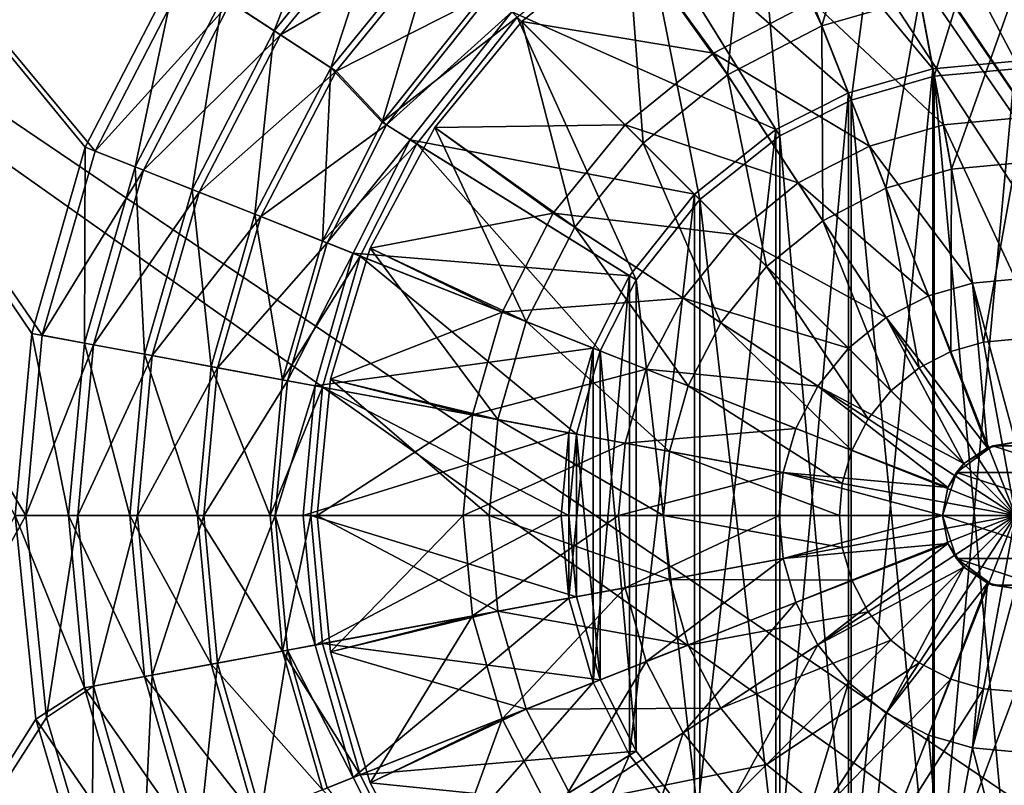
# Model space of a CAD drawing. Header units: metres. Extents: x 0 to 904, y -904 to 0.
# Tile 183 of 253: x 330 to 471, y -512 to -402. Entities that reach past the tile are written whole.
import ezdxf

# ---------------------------------------------------------------- set-up
doc = ezdxf.new("R2010")
doc.units = ezdxf.units.M

msp = doc.modelspace()

# ---------------------------------------------------------------- linework, layer by layer
at = {"layer": 'top0123413'}
for points in [[(599.026855, -599.023621, 106.499786), (74.938576, -244.304413, 117.34655), (244.305359, -74.93528, 117.346581)], [(821.526306, -350.769836, 106.817665), (608.480347, -591.158813, 106.480179), (244.305359, -74.93528, 117.346581)], [(244.305359, -74.93528, 117.346581), (608.480347, -591.158813, 106.480179), (599.026855, -599.023621, 106.499786)], [(76.680428, -244.304428, 120.325508), (592.962036, -609.72644, 109.443001), (244.305359, -76.679497, 120.325508)], [(244.305359, -76.679497, 120.325508), (592.962036, -609.72644, 109.443001), (600.576782, -600.573547, 109.461983)], [(819.806702, -350.769836, 109.839348), (244.305359, -76.679497, 120.325508), (609.729675, -592.958801, 109.443001)], [(244.305359, -76.679497, 120.325508), (600.576782, -600.573547, 109.461983), (609.729675, -592.958801, 109.443001)], [(599.026855, -599.023621, 106.499786), (78.807236, -783.456238, 110.644272), (74.938576, -244.304413, 117.34655)], [(592.962036, -609.72644, 109.443001), (76.680428, -244.304428, 120.325508), (350.77301, -819.803528, 109.839348)], [(76.680428, -244.304428, 120.325508), (80.562805, -785.039307, 113.603523), (350.77301, -819.803528, 109.839348)]]:
    msp.add_3dface(points, dxfattribs=at)
at = {"layer": 'top0123414'}
for points in [[(194.317764, -720.773071, 2176.059814), (331.282532, -473.001251, 2176.059814), (194.317764, -244, 2176.059814)], [(331.282532, -473.001251, 2176.059814), (333.648346, -447.214508, 2176.059814), (194.317764, -244, 2176.059814)], [(194.317764, -244, 2176.059814), (333.648346, -447.214508, 2176.059814), (341.232574, -420.836395, 2176.059814)], [(341.232574, -420.836395, 2176.059814), (354.015472, -396.017609, 2176.059814), (194.317764, -244, 2176.059814)], [(339.805084, -420.271332, 2173.059814), (332.138733, -446.935181, 2173.059814), (195.263657, -244, 2173.059814)], [(332.138733, -446.935181, 2173.059814), (329.747284, -473.001251, 2173.059814), (195.263657, -244, 2173.059814)], [(195.263657, -244, 2173.059814), (352.905487, -394.907623, 2173.059814), (339.805084, -420.271332, 2173.059814)], [(472.999084, -407.951935, 2176.059814), (472.999084, -371.001953, 2145.054932), (454.438416, -372.704895, 2145.054932)], [(454.637085, -373.778595, 2142.054932), (472.999084, -372.093872, 2142.054932), (461.36084, -410.111633, 2173.059814)], [(472.999084, -372.093872, 2142.054932), (472.999084, -409.043823, 2173.059814), (461.36084, -410.111633, 2173.059814)], [(461.16214, -409.037964, 2176.059814), (454.438416, -372.704895, 2145.054932), (435.454529, -378.163177, 2145.054932)], [(461.16214, -409.037964, 2176.059814), (472.999084, -407.951935, 2176.059814), (454.438416, -372.704895, 2145.054932)], [(435.856445, -379.178436, 2142.054932), (454.637085, -373.778595, 2142.054932), (449.457245, -413.53418, 2173.059814)], [(454.637085, -373.778595, 2142.054932), (461.36084, -410.111633, 2173.059814), (449.457245, -413.53418, 2173.059814)], [(366.855804, -403.607025, 2155.403564), (359.518951, -398.810333, 2163.779297), (377.129303, -377.131439, 2163.779297)], [(383.327606, -383.329742, 2155.403564), (366.855804, -403.607025, 2155.403564), (377.129303, -377.131439, 2163.779297)], [(449.055328, -412.518921, 2176.059814), (435.454529, -378.163177, 2145.054932), (419.203735, -386.341492, 2145.054932)], [(419.779327, -387.269348, 2142.054932), (435.856445, -379.178436, 2142.054932), (439.257507, -418.668427, 2173.059814)], [(449.055328, -412.518921, 2176.059814), (461.16214, -409.037964, 2176.059814), (435.454529, -378.163177, 2145.054932)], [(435.856445, -379.178436, 2142.054932), (449.457245, -413.53418, 2173.059814), (439.257507, -418.668427, 2173.059814)], [(374.965607, -408.909058, 2148.115967), (366.855804, -403.607025, 2155.403564), (383.327606, -383.329742, 2155.403564)], [(390.178894, -390.18103, 2148.115967), (374.965607, -408.909058, 2148.115967), (383.327606, -383.329742, 2155.403564)], [(367.774261, -404.207489, 2158.415283), (384.103516, -384.105652, 2158.415283), (360.613373, -399.525848, 2166.791016)], [(390.817627, -390.819763, 2151.12207), (384.103516, -384.105652, 2158.415283), (367.774261, -404.207489, 2158.415283)], [(438.681915, -417.74054, 2176.059814), (419.203735, -386.341492, 2145.054932), (400.874725, -400.876862, 2145.054932)], [(401.64682, -401.648956, 2142.054932), (419.779327, -387.269348, 2142.054932), (427.774384, -427.77652, 2173.059814)], [(438.681915, -417.74054, 2176.059814), (449.055328, -412.518921, 2176.059814), (419.203735, -386.341492, 2145.054932)], [(419.779327, -387.269348, 2142.054932), (439.257507, -418.668427, 2173.059814), (427.774384, -427.77652, 2173.059814)], [(382.326447, -416.716522, 2142.054932), (374.965607, -408.909058, 2148.115967), (390.178894, -390.18103, 2148.115967)], [(397.535522, -397.537659, 2142.054932), (382.326447, -416.716522, 2142.054932), (390.178894, -390.18103, 2148.115967)], [(375.72168, -409.403351, 2151.12207), (390.817627, -390.819763, 2151.12207), (367.774261, -404.207489, 2158.415283)], [(398.046295, -398.048431, 2145.054932), (390.817627, -390.819763, 2151.12207), (375.72168, -409.403351, 2151.12207)], [(339.805084, -420.271332, 2173.059814), (352.905487, -394.907623, 2173.059814), (346.938049, -423.094818, 2163.779297)], [(360.613373, -399.525848, 2166.791016), (354.015472, -396.017609, 2176.059814), (341.232574, -420.836395, 2176.059814)], [(352.905487, -394.907623, 2173.059814), (359.518951, -398.810333, 2163.779297), (346.938049, -423.094818, 2163.779297)], [(346.938049, -423.094818, 2163.779297), (359.518951, -398.810333, 2163.779297), (355.088318, -426.321442, 2155.403564)], [(359.518951, -398.810333, 2163.779297), (366.855804, -403.607025, 2155.403564), (355.088318, -426.321442, 2155.403564)], [(382.940247, -417.09729, 2145.054932), (398.046295, -398.048431, 2145.054932), (375.72168, -409.403351, 2151.12207)], [(382.326447, -416.716522, 2142.054932), (397.535522, -397.537659, 2142.054932), (401.64682, -401.648956, 2142.054932)], [(398.046295, -398.048431, 2145.054932), (382.940247, -417.09729, 2145.054932), (400.874725, -400.876862, 2145.054932)], [(348.153809, -423.576141, 2166.791016), (360.613373, -399.525848, 2166.791016), (341.232574, -420.836395, 2176.059814)], [(367.774261, -404.207489, 2158.415283), (360.613373, -399.525848, 2166.791016), (348.153809, -423.576141, 2166.791016)], [(387.267212, -419.781494, 2142.054932), (382.326447, -416.716522, 2142.054932), (401.64682, -401.648956, 2142.054932)], [(382.940247, -417.09729, 2145.054932), (386.339355, -419.205872, 2145.054932), (400.874725, -400.876862, 2145.054932)], [(427.002289, -427.004425, 2176.059814), (400.874725, -400.876862, 2145.054932), (386.339355, -419.205872, 2145.054932)], [(387.267212, -419.781494, 2142.054932), (401.64682, -401.648956, 2142.054932), (418.66626, -439.259644, 2173.059814)], [(427.002289, -427.004425, 2176.059814), (438.681915, -417.74054, 2176.059814), (400.874725, -400.876862, 2145.054932)], [(401.64682, -401.648956, 2142.054932), (427.774384, -427.77652, 2173.059814), (418.66626, -439.259644, 2173.059814)], [(356.108582, -426.725342, 2158.415283), (367.774261, -404.207489, 2158.415283), (348.153809, -423.576141, 2166.791016)], [(355.088318, -426.321442, 2155.403564), (366.855804, -403.607025, 2155.403564), (364.097229, -429.88797, 2148.115967)], [(375.72168, -409.403351, 2151.12207), (367.774261, -404.207489, 2158.415283), (356.108582, -426.725342, 2158.415283)], [(366.855804, -403.607025, 2155.403564), (374.965607, -408.909058, 2148.115967), (364.097229, -429.88797, 2148.115967)], [(461.16214, -536.964478, 2176.059814), (472.999084, -407.951935, 2176.059814), (461.16214, -409.037964, 2176.059814)], [(461.16214, -536.964478, 2176.059814), (472.999084, -538.050537, 2176.059814), (472.999084, -407.951935, 2176.059814)], [(364.937103, -430.22049, 2151.12207), (375.72168, -409.403351, 2151.12207), (356.108582, -426.725342, 2158.415283)], [(364.097229, -429.88797, 2148.115967), (374.965607, -408.909058, 2148.115967), (373.770264, -433.718445, 2142.054932)], [(382.940247, -417.09729, 2145.054932), (375.72168, -409.403351, 2151.12207), (364.937103, -430.22049, 2151.12207)], [(374.965607, -408.909058, 2148.115967), (382.326447, -416.716522, 2142.054932), (373.770264, -433.718445, 2142.054932)], [(449.055328, -533.483521, 2176.059814), (461.16214, -409.037964, 2176.059814), (449.055328, -412.518921, 2176.059814)], [(449.055328, -533.483521, 2176.059814), (461.16214, -536.964478, 2176.059814), (461.16214, -409.037964, 2176.059814)], [(449.457245, -413.53418, 2173.059814), (461.36084, -410.111633, 2173.059814), (461.36084, -535.890808, 2173.059814)], [(461.36084, -410.111633, 2173.059814), (472.999084, -409.043823, 2173.059814), (472.999084, -536.958618, 2173.059814)], [(461.36084, -410.111633, 2173.059814), (472.999084, -536.958618, 2173.059814), (461.36084, -535.890808, 2173.059814)], [(438.681915, -528.261902, 2176.059814), (449.055328, -412.518921, 2176.059814), (438.681915, -417.74054, 2176.059814)], [(438.681915, -528.261902, 2176.059814), (449.055328, -533.483521, 2176.059814), (449.055328, -412.518921, 2176.059814)], [(439.257507, -418.668427, 2173.059814), (449.457245, -413.53418, 2173.059814), (449.457245, -532.468262, 2173.059814)], [(449.457245, -413.53418, 2173.059814), (461.36084, -535.890808, 2173.059814), (449.457245, -532.468262, 2173.059814)], [(374.441864, -433.984314, 2145.054932), (382.940247, -417.09729, 2145.054932), (364.937103, -430.22049, 2151.12207)], [(373.770264, -433.718445, 2142.054932), (382.326447, -416.716522, 2142.054932), (387.267212, -419.781494, 2142.054932)], [(382.940247, -417.09729, 2145.054932), (374.441864, -433.984314, 2145.054932), (386.339355, -419.205872, 2145.054932)], [(427.002289, -518.998047, 2176.059814), (438.681915, -417.74054, 2176.059814), (427.002289, -427.004425, 2176.059814)], [(427.002289, -518.998047, 2176.059814), (438.681915, -528.261902, 2176.059814), (438.681915, -417.74054, 2176.059814)], [(427.774384, -427.77652, 2173.059814), (439.257507, -418.668427, 2173.059814), (439.257507, -527.334045, 2173.059814)], [(439.257507, -418.668427, 2173.059814), (449.457245, -532.468262, 2173.059814), (439.257507, -527.334045, 2173.059814)], [(379.17627, -435.858582, 2142.054932), (373.770264, -433.718445, 2142.054932), (387.267212, -419.781494, 2142.054932)], [(374.441864, -433.984314, 2145.054932), (378.161041, -435.456665, 2145.054932), (386.339355, -419.205872, 2145.054932)], [(417.738403, -438.684052, 2176.059814), (386.339355, -419.205872, 2145.054932), (378.161041, -435.456665, 2145.054932)], [(379.17627, -435.858582, 2142.054932), (387.267212, -419.781494, 2142.054932), (413.532043, -449.459381, 2173.059814)], [(417.738403, -438.684052, 2176.059814), (427.002289, -427.004425, 2176.059814), (386.339355, -419.205872, 2145.054932)], [(387.267212, -419.781494, 2142.054932), (418.66626, -439.259644, 2173.059814), (413.532043, -449.459381, 2173.059814)], [(332.138733, -446.935181, 2173.059814), (339.805084, -420.271332, 2173.059814), (339.68219, -448.330627, 2163.779297)], [(348.153809, -423.576141, 2166.791016), (341.232574, -420.836395, 2176.059814), (333.648346, -447.214508, 2176.059814)], [(339.805084, -420.271332, 2173.059814), (346.938049, -423.094818, 2163.779297), (339.68219, -448.330627, 2163.779297)], [(340.967926, -448.568542, 2166.791016), (348.153809, -423.576141, 2166.791016), (333.648346, -447.214508, 2176.059814)], [(339.68219, -448.330627, 2163.779297), (346.938049, -423.094818, 2163.779297), (348.301575, -449.925659, 2155.403564)], [(356.108582, -426.725342, 2158.415283), (348.153809, -423.576141, 2166.791016), (340.967926, -448.568542, 2166.791016)], [(346.938049, -423.094818, 2163.779297), (355.088318, -426.321442, 2155.403564), (348.301575, -449.925659, 2155.403564)], [(349.380585, -450.125336, 2158.415283), (356.108582, -426.725342, 2158.415283), (340.967926, -448.568542, 2166.791016)], [(348.301575, -449.925659, 2155.403564), (355.088318, -426.321442, 2155.403564), (357.82901, -451.688721, 2148.115967)], [(364.937103, -430.22049, 2151.12207), (356.108582, -426.725342, 2158.415283), (349.380585, -450.125336, 2158.415283)], [(355.088318, -426.321442, 2155.403564), (364.097229, -429.88797, 2148.115967), (357.82901, -451.688721, 2148.115967)], [(417.738403, -507.31842, 2176.059814), (427.002289, -427.004425, 2176.059814), (417.738403, -438.684052, 2176.059814)], [(417.738403, -507.31842, 2176.059814), (427.002289, -518.998047, 2176.059814), (427.002289, -427.004425, 2176.059814)], [(418.66626, -439.259644, 2173.059814), (427.774384, -427.77652, 2173.059814), (427.774384, -518.225952, 2173.059814)], [(427.774384, -427.77652, 2173.059814), (439.257507, -527.334045, 2173.059814), (427.774384, -518.225952, 2173.059814)], [(357.82901, -451.688721, 2148.115967), (364.097229, -429.88797, 2148.115967), (368.059296, -453.581238, 2142.054932)], [(364.097229, -429.88797, 2148.115967), (373.770264, -433.718445, 2142.054932), (368.059296, -453.581238, 2142.054932)], [(358.717224, -451.853088, 2151.12207), (364.937103, -430.22049, 2151.12207), (349.380585, -450.125336, 2158.415283)], [(374.441864, -433.984314, 2145.054932), (364.937103, -430.22049, 2151.12207), (358.717224, -451.853088, 2151.12207)], [(368.769562, -453.712677, 2145.054932), (374.441864, -433.984314, 2145.054932), (358.717224, -451.853088, 2151.12207)], [(368.059296, -453.581238, 2142.054932), (373.770264, -433.718445, 2142.054932), (379.17627, -435.858582, 2142.054932)], [(374.441864, -433.984314, 2145.054932), (368.769562, -453.712677, 2145.054932), (378.161041, -435.456665, 2145.054932)], [(368.769562, -453.712677, 2145.054932), (372.702759, -454.440552, 2145.054932), (378.161041, -435.456665, 2145.054932)], [(412.516785, -449.057465, 2176.059814), (378.161041, -435.456665, 2145.054932), (372.702759, -454.440552, 2145.054932)], [(412.516785, -449.057465, 2176.059814), (417.738403, -438.684052, 2176.059814), (378.161041, -435.456665, 2145.054932)], [(373.776459, -454.639252, 2142.054932), (368.059296, -453.581238, 2142.054932), (379.17627, -435.858582, 2142.054932)], [(373.776459, -454.639252, 2142.054932), (379.17627, -435.858582, 2142.054932), (410.109497, -461.362976, 2173.059814)], [(379.17627, -435.858582, 2142.054932), (413.532043, -449.459381, 2173.059814), (410.109497, -461.362976, 2173.059814)], [(412.516785, -496.945007, 2176.059814), (417.738403, -438.684052, 2176.059814), (412.516785, -449.057465, 2176.059814)], [(412.516785, -496.945007, 2176.059814), (417.738403, -507.31842, 2176.059814), (417.738403, -438.684052, 2176.059814)], [(413.532043, -449.459381, 2173.059814), (418.66626, -439.259644, 2173.059814), (418.66626, -506.742828, 2173.059814)], [(418.66626, -439.259644, 2173.059814), (427.774384, -518.225952, 2173.059814), (418.66626, -506.742828, 2173.059814)], [(329.747284, -473.001251, 2173.059814), (332.138733, -446.935181, 2173.059814), (337.418732, -473.001251, 2163.779297)], [(333.648346, -447.214508, 2176.059814), (331.282532, -473.001251, 2176.059814), (340.967926, -448.568542, 2166.791016)], [(332.138733, -446.935181, 2173.059814), (339.68219, -448.330627, 2163.779297), (337.418732, -473.001251, 2163.779297)], [(331.282532, -473.001251, 2176.059814), (338.726288, -473.001251, 2166.791016), (340.967926, -448.568542, 2166.791016)], [(337.418732, -473.001251, 2163.779297), (339.68219, -448.330627, 2163.779297), (346.184448, -473.001251, 2155.403564)], [(340.967926, -448.568542, 2166.791016), (338.726288, -473.001251, 2166.791016), (349.380585, -450.125336, 2158.415283)], [(339.68219, -448.330627, 2163.779297), (348.301575, -449.925659, 2155.403564), (346.184448, -473.001251, 2155.403564)], [(409.035828, -461.164276, 2176.059814), (412.516785, -449.057465, 2176.059814), (372.702759, -454.440552, 2145.054932)], [(409.035828, -484.838196, 2176.059814), (412.516785, -449.057465, 2176.059814), (409.035828, -461.164276, 2176.059814)], [(409.035828, -484.838196, 2176.059814), (412.516785, -496.945007, 2176.059814), (412.516785, -449.057465, 2176.059814)], [(410.109497, -461.362976, 2173.059814), (413.532043, -449.459381, 2173.059814), (413.532043, -496.543091, 2173.059814)], [(413.532043, -449.459381, 2173.059814), (418.66626, -506.742828, 2173.059814), (413.532043, -496.543091, 2173.059814)], [(338.726288, -473.001251, 2166.791016), (347.281769, -473.001251, 2158.415283), (349.380585, -450.125336, 2158.415283)], [(346.184448, -473.001251, 2155.403564), (348.301575, -449.925659, 2155.403564), (355.873627, -473.001251, 2148.115967)], [(349.380585, -450.125336, 2158.415283), (347.281769, -473.001251, 2158.415283), (358.717224, -451.853088, 2151.12207)], [(348.301575, -449.925659, 2155.403564), (357.82901, -451.688721, 2148.115967), (355.873627, -473.001251, 2148.115967)], [(347.281769, -473.001251, 2158.415283), (356.776917, -473.001251, 2151.12207), (358.717224, -451.853088, 2151.12207)], [(355.873627, -473.001251, 2148.115967), (357.82901, -451.688721, 2148.115967), (366.277496, -473.001251, 2142.054932)], [(358.717224, -451.853088, 2151.12207), (356.776917, -473.001251, 2151.12207), (368.769562, -453.712677, 2145.054932)], [(357.82901, -451.688721, 2148.115967), (368.059296, -453.581238, 2142.054932), (366.277496, -473.001251, 2142.054932)], [(356.776917, -473.001251, 2151.12207), (366.999817, -473.001251, 2145.054932), (368.769562, -453.712677, 2145.054932)], [(366.277496, -473.001251, 2142.054932), (368.059296, -453.581238, 2142.054932), (373.776459, -454.639252, 2142.054932)], [(368.769562, -453.712677, 2145.054932), (366.999817, -473.001251, 2145.054932), (372.702759, -454.440552, 2145.054932)], [(372.091736, -473.001251, 2142.054932), (366.277496, -473.001251, 2142.054932), (373.776459, -454.639252, 2142.054932)], [(366.999817, -473.001251, 2145.054932), (370.999817, -473.001251, 2145.054932), (372.702759, -454.440552, 2145.054932)], [(409.035828, -461.164276, 2176.059814), (372.702759, -454.440552, 2145.054932), (370.999817, -473.001251, 2145.054932)], [(372.091736, -473.001251, 2142.054932), (373.776459, -454.639252, 2142.054932), (409.041687, -473.001251, 2173.059814)], [(373.776459, -454.639252, 2142.054932), (410.109497, -461.362976, 2173.059814), (409.041687, -473.001251, 2173.059814)], [(407.949768, -473.001251, 2176.059814), (409.035828, -461.164276, 2176.059814), (370.999817, -473.001251, 2145.054932)], [(407.949768, -473.001251, 2176.059814), (409.035828, -484.838196, 2176.059814), (409.035828, -461.164276, 2176.059814)], [(409.041687, -473.001251, 2173.059814), (410.109497, -461.362976, 2173.059814), (410.109497, -484.639496, 2173.059814)], [(410.109497, -461.362976, 2173.059814), (413.532043, -496.543091, 2173.059814), (410.109497, -484.639496, 2173.059814)], [(334.263977, -501.91748, 2176.059814), (331.282532, -473.001251, 2176.059814), (194.317764, -720.773071, 2176.059814)], [(329.747284, -473.001251, 2173.059814), (332.748627, -502.171204, 2173.059814), (195.263657, -720.773071, 2173.059814)], [(332.748627, -502.171204, 2173.059814), (329.747284, -473.001251, 2173.059814), (339.68219, -497.671844, 2163.779297)], [(329.747284, -473.001251, 2173.059814), (337.418732, -473.001251, 2163.779297), (339.68219, -497.671844, 2163.779297)], [(331.282532, -473.001251, 2176.059814), (334.263977, -501.91748, 2176.059814), (338.726288, -473.001251, 2166.791016)], [(334.263977, -501.91748, 2176.059814), (340.967926, -497.433929, 2166.791016), (338.726288, -473.001251, 2166.791016)], [(339.68219, -497.671844, 2163.779297), (337.418732, -473.001251, 2163.779297), (348.301575, -496.076813, 2155.403564)], [(337.418732, -473.001251, 2163.779297), (346.184448, -473.001251, 2155.403564), (348.301575, -496.076813, 2155.403564)], [(338.726288, -473.001251, 2166.791016), (340.967926, -497.433929, 2166.791016), (347.281769, -473.001251, 2158.415283)], [(340.967926, -497.433929, 2166.791016), (349.380585, -495.877136, 2158.415283), (347.281769, -473.001251, 2158.415283)], [(348.301575, -496.076813, 2155.403564), (346.184448, -473.001251, 2155.403564), (357.82901, -494.313751, 2148.115967)], [(346.184448, -473.001251, 2155.403564), (355.873627, -473.001251, 2148.115967), (357.82901, -494.313751, 2148.115967)], [(347.281769, -473.001251, 2158.415283), (349.380585, -495.877136, 2158.415283), (356.776917, -473.001251, 2151.12207)], [(349.380585, -495.877136, 2158.415283), (358.717224, -494.149384, 2151.12207), (356.776917, -473.001251, 2151.12207)], [(357.82901, -494.313751, 2148.115967), (355.873627, -473.001251, 2148.115967), (368.059296, -492.421234, 2142.054932)], [(355.873627, -473.001251, 2148.115967), (366.277496, -473.001251, 2142.054932), (368.059296, -492.421234, 2142.054932)], [(356.776917, -473.001251, 2151.12207), (358.717224, -494.149384, 2151.12207), (366.999817, -473.001251, 2145.054932)], [(358.717224, -494.149384, 2151.12207), (368.769562, -492.289795, 2145.054932), (366.999817, -473.001251, 2145.054932)], [(368.059296, -492.421234, 2142.054932), (366.277496, -473.001251, 2142.054932), (372.091736, -473.001251, 2142.054932)], [(370.999817, -473.001251, 2145.054932), (366.999817, -473.001251, 2145.054932), (372.702759, -491.56192, 2145.054932)], [(366.999817, -473.001251, 2145.054932), (368.769562, -492.289795, 2145.054932), (372.702759, -491.56192, 2145.054932)], [(373.776459, -491.36322, 2142.054932), (368.059296, -492.421234, 2142.054932), (372.091736, -473.001251, 2142.054932)], [(370.999817, -473.001251, 2145.054932), (372.702759, -491.56192, 2145.054932), (407.949768, -473.001251, 2176.059814)], [(409.041687, -473.001251, 2173.059814), (410.109497, -484.639496, 2173.059814), (372.091736, -473.001251, 2142.054932)], [(410.109497, -484.639496, 2173.059814), (373.776459, -491.36322, 2142.054932), (372.091736, -473.001251, 2142.054932)], [(372.702759, -491.56192, 2145.054932), (409.035828, -484.838196, 2176.059814), (407.949768, -473.001251, 2176.059814)], [(372.702759, -491.56192, 2145.054932), (378.161041, -510.545807, 2145.054932), (409.035828, -484.838196, 2176.059814)], [(410.109497, -484.639496, 2173.059814), (413.532043, -496.543091, 2173.059814), (373.776459, -491.36322, 2142.054932)], [(378.161041, -510.545807, 2145.054932), (412.516785, -496.945007, 2176.059814), (409.035828, -484.838196, 2176.059814)], [(368.059296, -492.421234, 2142.054932), (373.776459, -491.36322, 2142.054932), (379.17627, -510.14389, 2142.054932)], [(372.702759, -491.56192, 2145.054932), (368.769562, -492.289795, 2145.054932), (378.161041, -510.545807, 2145.054932)], [(413.532043, -496.543091, 2173.059814), (379.17627, -510.14389, 2142.054932), (373.776459, -491.36322, 2142.054932)], [(368.059296, -492.421234, 2142.054932), (373.770264, -512.283997, 2142.054932), (357.82901, -494.313751, 2148.115967)], [(358.717224, -494.149384, 2151.12207), (364.937103, -515.781982, 2151.12207), (368.769562, -492.289795, 2145.054932)], [(364.937103, -515.781982, 2151.12207), (374.441864, -512.018127, 2145.054932), (368.769562, -492.289795, 2145.054932)], [(373.770264, -512.283997, 2142.054932), (368.059296, -492.421234, 2142.054932), (379.17627, -510.14389, 2142.054932)], [(368.769562, -492.289795, 2145.054932), (374.441864, -512.018127, 2145.054932), (378.161041, -510.545807, 2145.054932)], [(357.82901, -494.313751, 2148.115967), (364.097229, -516.114502, 2148.115967), (348.301575, -496.076813, 2155.403564)], [(349.380585, -495.877136, 2158.415283), (356.108582, -519.2771, 2158.415283), (358.717224, -494.149384, 2151.12207)], [(356.108582, -519.2771, 2158.415283), (364.937103, -515.781982, 2151.12207), (358.717224, -494.149384, 2151.12207)], [(373.770264, -512.283997, 2142.054932), (364.097229, -516.114502, 2148.115967), (357.82901, -494.313751, 2148.115967)], [(348.301575, -496.076813, 2155.403564), (355.088318, -519.68103, 2155.403564), (339.68219, -497.671844, 2163.779297)], [(340.967926, -497.433929, 2166.791016), (348.153809, -522.426331, 2166.791016), (349.380585, -495.877136, 2158.415283)], [(348.153809, -522.426331, 2166.791016), (356.108582, -519.2771, 2158.415283), (349.380585, -495.877136, 2158.415283)], [(364.097229, -516.114502, 2148.115967), (355.088318, -519.68103, 2155.403564), (348.301575, -496.076813, 2155.403564)], [(334.263977, -501.91748, 2176.059814), (340.757172, -523.948792, 2176.059814), (340.967926, -497.433929, 2166.791016)], [(340.757172, -523.948792, 2176.059814), (348.153809, -522.426331, 2166.791016), (340.967926, -497.433929, 2166.791016)], [(378.161041, -510.545807, 2145.054932), (386.339355, -526.79657, 2145.054932), (412.516785, -496.945007, 2176.059814)], [(413.532043, -496.543091, 2173.059814), (418.66626, -506.742828, 2173.059814), (379.17627, -510.14389, 2142.054932)], [(386.339355, -526.79657, 2145.054932), (417.738403, -507.31842, 2176.059814), (412.516785, -496.945007, 2176.059814)], [(339.68219, -497.671844, 2163.779297), (346.938049, -522.907654, 2163.779297), (332.748627, -502.171204, 2173.059814)], [(355.088318, -519.68103, 2155.403564), (346.938049, -522.907654, 2163.779297), (339.68219, -497.671844, 2163.779297)], [(340.757172, -523.948792, 2176.059814), (334.263977, -501.91748, 2176.059814), (194.317764, -720.773071, 2176.059814)], [(195.263657, -720.773071, 2173.059814), (332.748627, -502.171204, 2173.059814), (339.333557, -524.524109, 2173.059814)], [(346.938049, -522.907654, 2163.779297), (339.333557, -524.524109, 2173.059814), (332.748627, -502.171204, 2173.059814)], [(418.66626, -506.742828, 2173.059814), (387.267212, -526.221008, 2142.054932), (379.17627, -510.14389, 2142.054932)], [(386.339355, -526.79657, 2145.054932), (400.874725, -545.12561, 2145.054932), (417.738403, -507.31842, 2176.059814)], [(418.66626, -506.742828, 2173.059814), (427.774384, -518.225952, 2173.059814), (387.267212, -526.221008, 2142.054932)], [(400.874725, -545.12561, 2145.054932), (427.002289, -518.998047, 2176.059814), (417.738403, -507.31842, 2176.059814)], [(373.770264, -512.283997, 2142.054932), (379.17627, -510.14389, 2142.054932), (387.267212, -526.221008, 2142.054932)], [(378.161041, -510.545807, 2145.054932), (374.441864, -512.018127, 2145.054932), (386.339355, -526.79657, 2145.054932)]]:
    msp.add_3dface(points, dxfattribs=at)
at = {"layer": 'top0123423'}
for points in [[(434.730743, -380.613281, 2140.932617), (453.490051, -374.922699, 2140.932617), (445.248596, -402.904877, 2135.297607)], [(453.490051, -374.922699, 2140.932617), (459.280975, -398.870239, 2135.297607), (445.248596, -402.904877, 2135.297607)], [(417.442078, -389.854279, 2140.932617), (434.730743, -380.613281, 2140.932617), (431.745178, -409.900482, 2135.297607)], [(434.730743, -380.613281, 2140.932617), (445.248596, -402.904877, 2135.297607), (431.745178, -409.900482, 2135.297607)], [(429.726318, -406.8125, 2153.490723), (417.442078, -389.854279, 2142.780029), (402.288422, -402.290558, 2142.780029)], [(402.288422, -402.290558, 2142.780029), (417.442078, -389.854279, 2142.780029), (402.288422, -402.290558, 2140.932617)], [(417.442078, -389.854279, 2142.780029), (417.442078, -389.854279, 2140.932617), (402.288422, -402.290558, 2140.932617)], [(402.288422, -402.290558, 2140.932617), (417.442078, -389.854279, 2140.932617), (419.690613, -419.692749, 2135.297607)], [(429.726318, -406.8125, 2153.490723), (443.890564, -399.474548, 2153.490723), (417.442078, -389.854279, 2142.780029)], [(417.442078, -389.854279, 2140.932617), (431.745178, -409.900482, 2135.297607), (419.690613, -419.692749, 2135.297607)], [(472.999084, -393.922272, 2153.490723), (458.60965, -395.242493, 2153.490723), (472.999084, -416.13382, 2161.68042)], [(458.60965, -395.242493, 2153.490723), (443.890564, -399.474548, 2153.490723), (462.651337, -417.083191, 2161.68042)], [(458.60965, -395.242493, 2153.490723), (462.651337, -417.083191, 2161.68042), (472.999084, -416.13382, 2161.68042)], [(445.248596, -402.904877, 2135.297607), (459.280975, -398.870239, 2135.297607), (454.441101, -426.124725, 2131.247314)], [(454.441101, -426.124725, 2131.247314), (459.280975, -398.870239, 2135.297607), (463.825195, -423.426575, 2131.247314)], [(463.825195, -423.426575, 2131.247314), (459.280975, -398.870239, 2135.297607), (472.999084, -397.611664, 2135.297607)], [(463.825195, -423.426575, 2131.247314), (472.999084, -397.611664, 2135.297607), (472.999084, -422.5849, 2131.247314)], [(452.066498, -420.126556, 2161.68042), (443.890564, -399.474548, 2153.490723), (429.726318, -406.8125, 2153.490723)], [(443.890564, -399.474548, 2153.490723), (452.066498, -420.126556, 2161.68042), (462.651337, -417.083191, 2161.68042)], [(402.288422, -402.290558, 2142.780029), (389.852142, -417.444214, 2142.780029), (417.081818, -417.083984, 2153.490723)], [(389.852142, -417.444214, 2142.780029), (402.288422, -402.290558, 2142.780029), (389.852142, -417.444214, 2140.932617)], [(402.288422, -402.290558, 2142.780029), (402.288422, -402.290558, 2140.932617), (389.852142, -417.444214, 2140.932617)], [(389.852142, -417.444214, 2140.932617), (402.288422, -402.290558, 2140.932617), (409.898346, -431.747314, 2135.297607)], [(417.081818, -417.083984, 2153.490723), (429.726318, -406.8125, 2153.490723), (402.288422, -402.290558, 2142.780029)], [(402.288422, -402.290558, 2140.932617), (419.690613, -419.692749, 2135.297607), (409.898346, -431.747314, 2135.297607)], [(431.745178, -409.900482, 2135.297607), (445.248596, -402.904877, 2135.297607), (445.410797, -430.802979, 2131.247314)], [(445.248596, -402.904877, 2135.297607), (454.441101, -426.124725, 2131.247314), (445.410797, -430.802979, 2131.247314)], [(441.880676, -425.403442, 2161.68042), (429.726318, -406.8125, 2153.490723), (417.081818, -417.083984, 2153.490723)], [(441.880676, -425.403442, 2161.68042), (452.066498, -420.126556, 2161.68042), (429.726318, -406.8125, 2153.490723)], [(419.690613, -419.692749, 2135.297607), (431.745178, -409.900482, 2135.297607), (437.349365, -437.351501, 2131.247314)], [(431.745178, -409.900482, 2135.297607), (445.410797, -430.802979, 2131.247314), (437.349365, -437.351501, 2131.247314)], [(389.852142, -417.444214, 2142.780029), (406.810364, -429.728455, 2153.490723), (417.081818, -417.083984, 2153.490723)], [(417.081818, -417.083984, 2153.490723), (406.810364, -429.728455, 2153.490723), (432.78775, -432.789886, 2161.68042)], [(432.78775, -432.789886, 2161.68042), (441.880676, -425.403442, 2161.68042), (417.081818, -417.083984, 2153.490723)], [(462.651337, -417.083191, 2161.68042), (452.066498, -420.126556, 2161.68042), (466.842682, -439.732727, 2167.144531)], [(472.999084, -416.13382, 2161.68042), (462.651337, -417.083191, 2161.68042), (472.999084, -439.167877, 2167.144531)], [(462.651337, -417.083191, 2161.68042), (466.842682, -439.732727, 2167.144531), (472.999084, -439.167877, 2167.144531)], [(389.852142, -417.444214, 2142.780029), (380.611145, -434.73288, 2142.780029), (406.810364, -429.728455, 2153.490723)], [(380.611145, -434.73288, 2142.780029), (389.852142, -417.444214, 2142.780029), (380.611145, -434.73288, 2140.932617)], [(389.852142, -417.444214, 2142.780029), (389.852142, -417.444214, 2140.932617), (380.611145, -434.73288, 2140.932617)], [(380.611145, -434.73288, 2140.932617), (389.852142, -417.444214, 2140.932617), (402.90274, -445.250732, 2135.297607)], [(389.852142, -417.444214, 2140.932617), (409.898346, -431.747314, 2135.297607), (402.90274, -445.250732, 2135.297607)], [(409.898346, -431.747314, 2135.297607), (419.690613, -419.692749, 2135.297607), (430.800842, -445.412933, 2131.247314)], [(419.690613, -419.692749, 2135.297607), (437.349365, -437.351501, 2131.247314), (430.800842, -445.412933, 2131.247314)], [(460.545227, -441.543396, 2167.144531), (452.066498, -420.126556, 2161.68042), (441.880676, -425.403442, 2161.68042)], [(452.066498, -420.126556, 2161.68042), (460.545227, -441.543396, 2167.144531), (466.842682, -439.732727, 2167.144531)], [(468.407379, -448.188232, 2128.811768), (463.825195, -423.426575, 2131.247314), (472.999084, -422.5849, 2131.247314)], [(468.407379, -448.188232, 2128.811768), (472.999084, -422.5849, 2131.247314), (472.999084, -447.766968, 2128.811768)], [(463.71048, -449.538696, 2128.811768), (454.441101, -426.124725, 2131.247314), (463.825195, -423.426575, 2131.247314)], [(463.71048, -449.538696, 2128.811768), (463.825195, -423.426575, 2131.247314), (468.407379, -448.188232, 2128.811768)], [(454.485168, -444.682861, 2167.144531), (441.880676, -425.403442, 2161.68042), (432.78775, -432.789886, 2161.68042)], [(454.485168, -444.682861, 2167.144531), (460.545227, -441.543396, 2167.144531), (441.880676, -425.403442, 2161.68042)], [(445.410797, -430.802979, 2131.247314), (454.441101, -426.124725, 2131.247314), (459.190643, -451.88028, 2128.811768)], [(459.190643, -451.88028, 2128.811768), (454.441101, -426.124725, 2131.247314), (463.71048, -449.538696, 2128.811768)], [(380.611145, -434.73288, 2142.780029), (399.472412, -443.8927, 2153.490723), (406.810364, -429.728455, 2153.490723)], [(406.810364, -429.728455, 2153.490723), (399.472412, -443.8927, 2153.490723), (425.401306, -441.882813, 2161.68042)], [(406.810364, -429.728455, 2153.490723), (425.401306, -441.882813, 2161.68042), (432.78775, -432.789886, 2161.68042)], [(437.349365, -437.351501, 2131.247314), (445.410797, -430.802979, 2131.247314), (455.155762, -455.157928, 2128.811768)], [(445.410797, -430.802979, 2131.247314), (459.190643, -451.88028, 2128.811768), (455.155762, -455.157928, 2128.811768)], [(402.90274, -445.250732, 2135.297607), (409.898346, -431.747314, 2135.297607), (426.122589, -454.443237, 2131.247314)], [(409.898346, -431.747314, 2135.297607), (430.800842, -445.412933, 2131.247314), (426.122589, -454.443237, 2131.247314)], [(432.78775, -432.789886, 2161.68042), (425.401306, -441.882813, 2161.68042), (449.075317, -449.077454, 2167.144531)], [(449.075317, -449.077454, 2167.144531), (454.485168, -444.682861, 2167.144531), (432.78775, -432.789886, 2161.68042)], [(399.472412, -443.8927, 2153.490723), (380.611145, -434.73288, 2142.780029), (374.920563, -453.492218, 2142.780029)], [(374.920563, -453.492218, 2142.780029), (380.611145, -434.73288, 2142.780029), (374.920563, -453.492218, 2140.932617)], [(380.611145, -434.73288, 2142.780029), (380.611145, -434.73288, 2140.932617), (374.920563, -453.492218, 2140.932617)], [(374.920563, -453.492218, 2140.932617), (380.611145, -434.73288, 2140.932617), (398.868103, -459.283112, 2135.297607)], [(380.611145, -434.73288, 2140.932617), (402.90274, -445.250732, 2135.297607), (398.868103, -459.283112, 2135.297607)], [(430.800842, -445.412933, 2131.247314), (437.349365, -437.351501, 2131.247314), (451.878113, -459.19281, 2128.811768)], [(437.349365, -437.351501, 2131.247314), (455.155762, -455.157928, 2128.811768), (451.878113, -459.19281, 2128.811768)], [(460.545227, -441.543396, 2167.144531), (468.988586, -463.319031, 2169.794922), (466.842682, -439.732727, 2167.144531)], [(466.842682, -439.732727, 2167.144531), (472.999084, -462.521301, 2169.794922), (472.999084, -439.167877, 2167.144531)], [(468.988586, -463.319031, 2169.794922), (472.999084, -462.521301, 2169.794922), (466.842682, -439.732727, 2167.144531)], [(399.472412, -443.8927, 2153.490723), (420.12442, -452.068634, 2161.68042), (425.401306, -441.882813, 2161.68042)], [(425.401306, -441.882813, 2161.68042), (420.12442, -452.068634, 2161.68042), (444.680725, -454.487305, 2167.144531)], [(425.401306, -441.882813, 2161.68042), (444.680725, -454.487305, 2167.144531), (449.075317, -449.077454, 2167.144531)], [(468.988586, -463.319031, 2169.794922), (460.545227, -441.543396, 2167.144531), (454.485168, -444.682861, 2167.144531)], [(395.240326, -458.611786, 2153.490723), (399.472412, -443.8927, 2153.490723), (374.920563, -453.492218, 2142.780029)], [(420.12442, -452.068634, 2161.68042), (399.472412, -443.8927, 2153.490723), (395.240326, -458.611786, 2153.490723)], [(398.868103, -459.283112, 2135.297607), (402.90274, -445.250732, 2135.297607), (423.424438, -463.827332, 2131.247314)], [(402.90274, -445.250732, 2135.297607), (426.122589, -454.443237, 2131.247314), (423.424438, -463.827332, 2131.247314)], [(426.122589, -454.443237, 2131.247314), (430.800842, -445.412933, 2131.247314), (449.53656, -463.712646, 2128.811768)], [(430.800842, -445.412933, 2131.247314), (451.878113, -459.19281, 2128.811768), (449.53656, -463.712646, 2128.811768)], [(465.588654, -465.59079, 2169.794922), (454.485168, -444.682861, 2167.144531), (449.075317, -449.077454, 2167.144531)], [(465.588654, -465.59079, 2169.794922), (468.988586, -463.319031, 2169.794922), (454.485168, -444.682861, 2167.144531)], [(472.999084, -473.001251, 2128.000977), (463.71048, -449.538696, 2128.811768), (468.407379, -448.188232, 2128.811768)], [(472.999084, -473.001251, 2128.000977), (468.407379, -448.188232, 2128.811768), (472.999084, -447.766968, 2128.811768)], [(444.680725, -454.487305, 2167.144531), (465.588654, -465.59079, 2169.794922), (449.075317, -449.077454, 2167.144531)], [(472.999084, -473.001251, 2128.000977), (459.190643, -451.88028, 2128.811768), (463.71048, -449.538696, 2128.811768)], [(417.081055, -462.653473, 2161.68042), (420.12442, -452.068634, 2161.68042), (395.240326, -458.611786, 2153.490723)], [(441.541229, -460.547363, 2167.144531), (420.12442, -452.068634, 2161.68042), (417.081055, -462.653473, 2161.68042)], [(420.12442, -452.068634, 2161.68042), (441.541229, -460.547363, 2167.144531), (444.680725, -454.487305, 2167.144531)], [(455.155762, -455.157928, 2128.811768), (459.190643, -451.88028, 2128.811768), (472.999084, -473.001251, 2128.000977)], [(374.920563, -453.492218, 2142.780029), (372.999084, -473.001251, 2142.780029), (395.240326, -458.611786, 2153.490723)], [(372.999084, -473.001251, 2142.780029), (374.920563, -453.492218, 2142.780029), (372.999084, -473.001251, 2140.932617)], [(374.920563, -453.492218, 2142.780029), (374.920563, -453.492218, 2140.932617), (372.999084, -473.001251, 2140.932617)], [(372.999084, -473.001251, 2140.932617), (374.920563, -453.492218, 2140.932617), (397.609497, -473.001251, 2135.297607)], [(374.920563, -453.492218, 2140.932617), (398.868103, -459.283112, 2135.297607), (397.609497, -473.001251, 2135.297607)], [(423.424438, -463.827332, 2131.247314), (426.122589, -454.443237, 2131.247314), (448.186096, -468.409546, 2128.811768)], [(426.122589, -454.443237, 2131.247314), (449.53656, -463.712646, 2128.811768), (448.186096, -468.409546, 2128.811768)], [(441.541229, -460.547363, 2167.144531), (463.316895, -468.990723, 2169.794922), (444.680725, -454.487305, 2167.144531)], [(463.316895, -468.990723, 2169.794922), (465.588654, -465.59079, 2169.794922), (444.680725, -454.487305, 2167.144531)], [(451.878113, -459.19281, 2128.811768), (455.155762, -455.157928, 2128.811768), (472.999084, -473.001251, 2128.000977)], [(372.999084, -473.001251, 2142.780029), (393.920166, -473.001251, 2153.490723), (395.240326, -458.611786, 2153.490723)], [(395.240326, -458.611786, 2153.490723), (393.920166, -473.001251, 2153.490723), (417.081055, -462.653473, 2161.68042)], [(397.609497, -473.001251, 2135.297607), (398.868103, -459.283112, 2135.297607), (422.582764, -473.001251, 2131.247314)], [(398.868103, -459.283112, 2135.297607), (423.424438, -463.827332, 2131.247314), (422.582764, -473.001251, 2131.247314)], [(449.53656, -463.712646, 2128.811768), (451.878113, -459.19281, 2128.811768), (472.999084, -473.001251, 2128.000977)], [(439.730591, -466.844818, 2167.144531), (441.541229, -460.547363, 2167.144531), (417.081055, -462.653473, 2161.68042)], [(463.316895, -468.990723, 2169.794922), (441.541229, -460.547363, 2167.144531), (439.730591, -466.844818, 2167.144531)], [(393.920166, -473.001251, 2153.490723), (416.131653, -473.001251, 2161.68042), (417.081055, -462.653473, 2161.68042)], [(417.081055, -462.653473, 2161.68042), (416.131653, -473.001251, 2161.68042), (439.730591, -466.844818, 2167.144531)], [(448.186096, -468.409546, 2128.811768), (449.53656, -463.712646, 2128.811768), (472.999084, -473.001251, 2128.000977)], [(464.52063, -466.841278, 2198.459717), (469.76062, -463.03421, 2198.459717), (465.588654, -465.59079, 2169.794922)], [(464.52063, -466.841278, 2198.459717), (481.477539, -466.841278, 2198.459717), (469.76062, -463.03421, 2198.459717)], [(465.588654, -465.59079, 2169.794922), (469.76062, -463.03421, 2198.459717), (468.988586, -463.319031, 2169.794922)], [(469.76062, -463.03421, 2198.459717), (472.999084, -462.521301, 2169.794922), (468.988586, -463.319031, 2169.794922)], [(469.76062, -463.03421, 2198.459717), (476.237579, -463.03421, 2198.459717), (472.999084, -462.521301, 2169.794922)], [(481.477539, -466.841278, 2198.459717), (476.237579, -463.03421, 2198.459717), (469.76062, -463.03421, 2198.459717)], [(422.582764, -473.001251, 2131.247314), (423.424438, -463.827332, 2131.247314), (447.764832, -473.001251, 2128.811768)], [(423.424438, -463.827332, 2131.247314), (448.186096, -468.409546, 2128.811768), (447.764832, -473.001251, 2128.811768)], [(463.316895, -468.990723, 2169.794922), (464.52063, -466.841278, 2198.459717), (465.588654, -465.59079, 2169.794922)], [(416.131653, -473.001251, 2161.68042), (439.165741, -473.001251, 2167.144531), (439.730591, -466.844818, 2167.144531)], [(439.730591, -466.844818, 2167.144531), (439.165741, -473.001251, 2167.144531), (462.519165, -473.001251, 2169.794922)], [(462.519165, -473.001251, 2169.794922), (463.316895, -468.990723, 2169.794922), (439.730591, -466.844818, 2167.144531)], [(462.519165, -473.001251, 2198.459717), (464.52063, -466.841278, 2198.459717), (463.316895, -468.990723, 2169.794922)], [(462.519165, -473.001251, 2198.459717), (483.479034, -473.001251, 2198.459717), (464.52063, -466.841278, 2198.459717)], [(483.479034, -473.001251, 2198.459717), (481.477539, -466.841278, 2198.459717), (464.52063, -466.841278, 2198.459717)], [(447.764832, -473.001251, 2128.811768), (448.186096, -468.409546, 2128.811768), (472.999084, -473.001251, 2128.000977)], [(462.519165, -473.001251, 2169.794922), (462.519165, -473.001251, 2198.459717), (463.316895, -468.990723, 2169.794922)], [(374.920563, -492.510254, 2140.932617), (372.999084, -473.001251, 2140.932617), (398.868103, -486.71936, 2135.297607)], [(372.999084, -473.001251, 2140.932617), (397.609497, -473.001251, 2135.297607), (398.868103, -486.71936, 2135.297607)], [(372.999084, -473.001251, 2140.932617), (374.920563, -492.510254, 2140.932617), (372.999084, -473.001251, 2142.780029)], [(374.920563, -492.510254, 2140.932617), (374.920563, -492.510254, 2142.780029), (372.999084, -473.001251, 2142.780029)], [(372.999084, -473.001251, 2142.780029), (374.920563, -492.510254, 2142.780029), (393.920166, -473.001251, 2153.490723)], [(374.920563, -492.510254, 2142.780029), (395.240326, -487.390686, 2153.490723), (393.920166, -473.001251, 2153.490723)], [(393.920166, -473.001251, 2153.490723), (395.240326, -487.390686, 2153.490723), (416.131653, -473.001251, 2161.68042)], [(395.240326, -487.390686, 2153.490723), (417.081055, -483.348999, 2161.68042), (416.131653, -473.001251, 2161.68042)], [(398.868103, -486.71936, 2135.297607), (397.609497, -473.001251, 2135.297607), (423.424438, -482.17514, 2131.247314)], [(397.609497, -473.001251, 2135.297607), (422.582764, -473.001251, 2131.247314), (423.424438, -482.17514, 2131.247314)], [(416.131653, -473.001251, 2161.68042), (417.081055, -483.348999, 2161.68042), (439.165741, -473.001251, 2167.144531)], [(417.081055, -483.348999, 2161.68042), (439.730591, -479.157654, 2167.144531), (439.165741, -473.001251, 2167.144531)], [(423.424438, -482.17514, 2131.247314), (422.582764, -473.001251, 2131.247314), (448.186096, -477.592926, 2128.811768)], [(422.582764, -473.001251, 2131.247314), (447.764832, -473.001251, 2128.811768), (448.186096, -477.592926, 2128.811768)], [(439.165741, -473.001251, 2167.144531), (439.730591, -479.157654, 2167.144531), (462.519165, -473.001251, 2169.794922)], [(439.730591, -479.157654, 2167.144531), (463.316895, -477.011749, 2169.794922), (462.519165, -473.001251, 2169.794922)], [(448.186096, -477.592926, 2128.811768), (447.764832, -473.001251, 2128.811768), (472.999084, -473.001251, 2128.000977)], [(448.186096, -477.592926, 2128.811768), (472.999084, -473.001251, 2128.000977), (449.53656, -482.289825, 2128.811768)], [(449.53656, -482.289825, 2128.811768), (472.999084, -473.001251, 2128.000977), (451.878113, -486.809662, 2128.811768)], [(451.878113, -486.809662, 2128.811768), (472.999084, -473.001251, 2128.000977), (455.155762, -490.844543, 2128.811768)], [(472.999084, -473.001251, 2128.000977), (459.190643, -494.122192, 2128.811768), (455.155762, -490.844543, 2128.811768)], [(472.999084, -473.001251, 2128.000977), (463.71048, -496.463776, 2128.811768), (459.190643, -494.122192, 2128.811768)], [(462.519165, -473.001251, 2169.794922), (463.316895, -477.011749, 2169.794922), (462.519165, -473.001251, 2198.459717)], [(463.316895, -477.011749, 2169.794922), (464.52063, -479.161194, 2198.459717), (462.519165, -473.001251, 2198.459717)], [(464.52063, -479.161194, 2198.459717), (481.477539, -479.161194, 2198.459717), (462.519165, -473.001251, 2198.459717)], [(481.477539, -479.161194, 2198.459717), (483.479034, -473.001251, 2198.459717), (462.519165, -473.001251, 2198.459717)], [(468.407379, -497.81424, 2128.811768), (463.71048, -496.463776, 2128.811768), (472.999084, -473.001251, 2128.000977)], [(472.999084, -498.235504, 2128.811768), (468.407379, -497.81424, 2128.811768), (472.999084, -473.001251, 2128.000977)], [(423.424438, -482.17514, 2131.247314), (448.186096, -477.592926, 2128.811768), (449.53656, -482.289825, 2128.811768)], [(439.730591, -479.157654, 2167.144531), (441.541229, -485.455109, 2167.144531), (463.316895, -477.011749, 2169.794922)], [(441.541229, -485.455109, 2167.144531), (444.680725, -491.515167, 2167.144531), (463.316895, -477.011749, 2169.794922)], [(463.316895, -477.011749, 2169.794922), (444.680725, -491.515167, 2167.144531), (465.588654, -480.411682, 2169.794922)], [(463.316895, -477.011749, 2169.794922), (465.588654, -480.411682, 2169.794922), (464.52063, -479.161194, 2198.459717)], [(417.081055, -483.348999, 2161.68042), (420.12442, -493.933838, 2161.68042), (439.730591, -479.157654, 2167.144531)], [(420.12442, -493.933838, 2161.68042), (441.541229, -485.455109, 2167.144531), (439.730591, -479.157654, 2167.144531)], [(465.588654, -480.411682, 2169.794922), (469.76062, -482.968262, 2198.459717), (464.52063, -479.161194, 2198.459717)], [(469.76062, -482.968262, 2198.459717), (476.237579, -482.968262, 2198.459717), (464.52063, -479.161194, 2198.459717)], [(476.237579, -482.968262, 2198.459717), (481.477539, -479.161194, 2198.459717), (464.52063, -479.161194, 2198.459717)], [(444.680725, -491.515167, 2167.144531), (449.075317, -496.925018, 2167.144531), (465.588654, -480.411682, 2169.794922)], [(465.588654, -480.411682, 2169.794922), (449.075317, -496.925018, 2167.144531), (454.485168, -501.319611, 2167.144531)], [(468.988586, -482.683441, 2169.794922), (465.588654, -480.411682, 2169.794922), (454.485168, -501.319611, 2167.144531)], [(465.588654, -480.411682, 2169.794922), (468.988586, -482.683441, 2169.794922), (469.76062, -482.968262, 2198.459717)], [(395.240326, -487.390686, 2153.490723), (399.472412, -502.109772, 2153.490723), (417.081055, -483.348999, 2161.68042)], [(398.868103, -486.71936, 2135.297607), (423.424438, -482.17514, 2131.247314), (426.122589, -491.559235, 2131.247314)], [(399.472412, -502.109772, 2153.490723), (420.12442, -493.933838, 2161.68042), (417.081055, -483.348999, 2161.68042)], [(426.122589, -491.559235, 2131.247314), (423.424438, -482.17514, 2131.247314), (449.53656, -482.289825, 2128.811768)], [(426.122589, -491.559235, 2131.247314), (449.53656, -482.289825, 2128.811768), (451.878113, -486.809662, 2128.811768)], [(460.545227, -504.459076, 2167.144531), (468.988586, -482.683441, 2169.794922), (454.485168, -501.319611, 2167.144531)], [(468.988586, -482.683441, 2169.794922), (460.545227, -504.459076, 2167.144531), (466.842682, -506.269745, 2167.144531)], [(472.999084, -483.481171, 2169.794922), (468.988586, -482.683441, 2169.794922), (466.842682, -506.269745, 2167.144531)], [(472.999084, -483.481171, 2169.794922), (466.842682, -506.269745, 2167.144531), (472.999084, -506.834595, 2167.144531)], [(468.988586, -482.683441, 2169.794922), (472.999084, -483.481171, 2169.794922), (469.76062, -482.968262, 2198.459717)], [(469.76062, -482.968262, 2198.459717), (472.999084, -483.481171, 2169.794922), (476.237579, -482.968262, 2198.459717)], [(420.12442, -493.933838, 2161.68042), (425.401306, -504.119659, 2161.68042), (441.541229, -485.455109, 2167.144531)], [(425.401306, -504.119659, 2161.68042), (444.680725, -491.515167, 2167.144531), (441.541229, -485.455109, 2167.144531)], [(402.90274, -500.75174, 2135.297607), (374.920563, -492.510254, 2140.932617), (398.868103, -486.71936, 2135.297607)], [(374.920563, -492.510254, 2142.780029), (380.611145, -511.269592, 2142.780029), (395.240326, -487.390686, 2153.490723)], [(380.611145, -511.269592, 2142.780029), (399.472412, -502.109772, 2153.490723), (395.240326, -487.390686, 2153.490723)], [(402.90274, -500.75174, 2135.297607), (398.868103, -486.71936, 2135.297607), (426.122589, -491.559235, 2131.247314)], [(426.122589, -491.559235, 2131.247314), (451.878113, -486.809662, 2128.811768), (430.800842, -500.589539, 2131.247314)], [(430.800842, -500.589539, 2131.247314), (451.878113, -486.809662, 2128.811768), (455.155762, -490.844543, 2128.811768)], [(402.90274, -500.75174, 2135.297607), (426.122589, -491.559235, 2131.247314), (430.800842, -500.589539, 2131.247314)], [(425.401306, -504.119659, 2161.68042), (432.78775, -513.212585, 2161.68042), (444.680725, -491.515167, 2167.144531)], [(455.155762, -490.844543, 2128.811768), (437.349365, -508.65097, 2131.247314), (430.800842, -500.589539, 2131.247314)], [(432.78775, -513.212585, 2161.68042), (449.075317, -496.925018, 2167.144531), (444.680725, -491.515167, 2167.144531)], [(459.190643, -494.122192, 2128.811768), (437.349365, -508.65097, 2131.247314), (455.155762, -490.844543, 2128.811768)], [(380.611145, -511.269592, 2140.932617), (374.920563, -492.510254, 2140.932617), (402.90274, -500.75174, 2135.297607)], [(374.920563, -492.510254, 2140.932617), (380.611145, -511.269592, 2140.932617), (374.920563, -492.510254, 2142.780029)], [(380.611145, -511.269592, 2140.932617), (380.611145, -511.269592, 2142.780029), (374.920563, -492.510254, 2142.780029)], [(399.472412, -502.109772, 2153.490723), (406.810364, -516.273987, 2153.490723), (420.12442, -493.933838, 2161.68042)], [(406.810364, -516.273987, 2153.490723), (425.401306, -504.119659, 2161.68042), (420.12442, -493.933838, 2161.68042)], [(459.190643, -494.122192, 2128.811768), (445.410797, -515.199463, 2131.247314), (437.349365, -508.65097, 2131.247314)], [(463.71048, -496.463776, 2128.811768), (445.410797, -515.199463, 2131.247314), (459.190643, -494.122192, 2128.811768)], [(432.78775, -513.212585, 2161.68042), (441.880676, -520.598999, 2161.68042), (449.075317, -496.925018, 2167.144531)], [(449.075317, -496.925018, 2167.144531), (441.880676, -520.598999, 2161.68042), (454.485168, -501.319611, 2167.144531)], [(454.441101, -519.877747, 2131.247314), (445.410797, -515.199463, 2131.247314), (463.71048, -496.463776, 2128.811768)], [(463.71048, -496.463776, 2128.811768), (468.407379, -497.81424, 2128.811768), (454.441101, -519.877747, 2131.247314)], [(468.407379, -497.81424, 2128.811768), (463.825195, -522.575867, 2131.247314), (454.441101, -519.877747, 2131.247314)], [(468.407379, -497.81424, 2128.811768), (472.999084, -498.235504, 2128.811768), (463.825195, -522.575867, 2131.247314)], [(472.999084, -498.235504, 2128.811768), (472.999084, -523.417542, 2131.247314), (463.825195, -522.575867, 2131.247314)], [(409.898346, -514.255127, 2135.297607), (380.611145, -511.269592, 2140.932617), (402.90274, -500.75174, 2135.297607)], [(430.800842, -500.589539, 2131.247314), (409.898346, -514.255127, 2135.297607), (402.90274, -500.75174, 2135.297607)], [(437.349365, -508.65097, 2131.247314), (409.898346, -514.255127, 2135.297607), (430.800842, -500.589539, 2131.247314)], [(454.485168, -501.319611, 2167.144531), (441.880676, -520.598999, 2161.68042), (452.066498, -525.875916, 2161.68042)], [(452.066498, -525.875916, 2161.68042), (460.545227, -504.459076, 2167.144531), (454.485168, -501.319611, 2167.144531)], [(380.611145, -511.269592, 2142.780029), (389.852142, -528.558289, 2142.780029), (399.472412, -502.109772, 2153.490723)], [(389.852142, -528.558289, 2142.780029), (406.810364, -516.273987, 2153.490723), (399.472412, -502.109772, 2153.490723)], [(406.810364, -516.273987, 2153.490723), (417.081818, -528.918518, 2153.490723), (425.401306, -504.119659, 2161.68042)], [(417.081818, -528.918518, 2153.490723), (432.78775, -513.212585, 2161.68042), (425.401306, -504.119659, 2161.68042)], [(460.545227, -504.459076, 2167.144531), (452.066498, -525.875916, 2161.68042), (462.651337, -528.919312, 2161.68042)], [(466.842682, -506.269745, 2167.144531), (460.545227, -504.459076, 2167.144531), (462.651337, -528.919312, 2161.68042)], [(466.842682, -506.269745, 2167.144531), (462.651337, -528.919312, 2161.68042), (472.999084, -529.868652, 2161.68042)], [(472.999084, -506.834595, 2167.144531), (466.842682, -506.269745, 2167.144531), (472.999084, -529.868652, 2161.68042)], [(437.349365, -508.65097, 2131.247314), (419.690613, -526.309692, 2135.297607), (409.898346, -514.255127, 2135.297607)], [(445.410797, -515.199463, 2131.247314), (419.690613, -526.309692, 2135.297607), (437.349365, -508.65097, 2131.247314)], [(389.852142, -528.558289, 2140.932617), (380.611145, -511.269592, 2140.932617), (409.898346, -514.255127, 2135.297607)], [(380.611145, -511.269592, 2140.932617), (389.852142, -528.558289, 2140.932617), (380.611145, -511.269592, 2142.780029)], [(389.852142, -528.558289, 2140.932617), (389.852142, -528.558289, 2142.780029), (380.611145, -511.269592, 2142.780029)]]:
    msp.add_3dface(points, dxfattribs=at)

doc.saveas('drawing.dxf')
